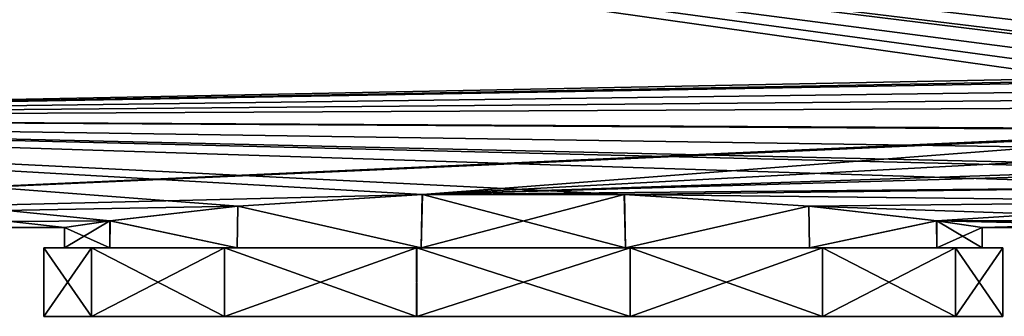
# Model space of a CAD drawing. Header units: millimetres. Extents: x -36 to 82, y -89 to 17.
# Tile 73 of 79: x 58.82 to 66.01, y -30.4 to -28.23. Entities that reach past the tile are written whole.
import ezdxf

# ---------------------------------------------------------------- set-up
doc = ezdxf.new("R2010")
doc.units = ezdxf.units.MM
doc.header["$LTSCALE"] = 65.185185
for name, color, linetype in [('117', 7, 'CONTINUOUS'), ('118', 7, 'CONTINUOUS'), ('119', 7, 'CONTINUOUS'), ('120', 7, 'CONTINUOUS'), ('121', 7, 'CONTINUOUS'), ('122', 7, 'CONTINUOUS'), ('77', 7, 'CONTINUOUS'), ('95', 7, 'CONTINUOUS')]:
    doc.layers.add(name, color=color, linetype=linetype)

msp = doc.modelspace()

# ---------------------------------------------------------------- linework, layer by layer
at = {"layer": '117', "color": 7, "linetype": 'CONTINUOUS', "true_color": 0x737373}
for points in [[(59.3468, -30.4, 1.5188), (59, -30.4), (59.3468, -30.4, -1.5188), (59.3468, -30.4, 1.5188)], [(60.3175, -30.4, 2.7362), (59.3468, -30.4, 1.5188), (59.3468, -30.4, -1.5188), (60.3175, -30.4, 2.7362)], [(60.3176, -30.4, -2.7362), (60.3175, -30.4, 2.7362), (59.3468, -30.4, -1.5188), (60.3176, -30.4, -2.7362)], [(61.7213, -30.4, 3.4122), (60.3175, -30.4, 2.7362), (60.3176, -30.4, -2.7362), (61.7213, -30.4, 3.4122)], [(61.7214, -30.4, -3.4122), (61.7213, -30.4, 3.4122), (60.3176, -30.4, -2.7362), (61.7214, -30.4, -3.4122)], [(63.2786, -30.4, 3.4122), (61.7213, -30.4, 3.4122), (61.7214, -30.4, -3.4122), (63.2786, -30.4, 3.4122)], [(63.2787, -30.4, -3.4122), (63.2786, -30.4, 3.4122), (61.7214, -30.4, -3.4122), (63.2787, -30.4, -3.4122)], [(64.6824, -30.4, 2.7362), (63.2786, -30.4, 3.4122), (63.2787, -30.4, -3.4122), (64.6824, -30.4, 2.7362)], [(64.6825, -30.4, -2.7362), (64.6824, -30.4, 2.7362), (63.2787, -30.4, -3.4122), (64.6825, -30.4, -2.7362)], [(65.6532, -30.4, 1.5188), (64.6824, -30.4, 2.7362), (64.6825, -30.4, -2.7362), (65.6532, -30.4, 1.5188)], [(65.6532, -30.4, -1.5188), (65.6532, -30.4, 1.5188), (64.6825, -30.4, -2.7362), (65.6532, -30.4, -1.5188)], [(66, -30.4), (65.6532, -30.4, 1.5188), (65.6532, -30.4, -1.5188), (66, -30.4)]]:
    msp.add_3dface(points, dxfattribs=at)
at = {"layer": '118', "color": 7, "linetype": 'CONTINUOUS', "true_color": 0x737373}
for points in [[(59, -30.4), (59.3468, -30.4, 1.5188), (59, -29.9), (59, -30.4)], [(59, -29.9), (59.3468, -30.4, 1.5188), (59.3468, -29.9, 1.5188), (59, -29.9)], [(59.3468, -30.4, 1.5188), (60.3175, -30.4, 2.7362), (59.3468, -29.9, 1.5188), (59.3468, -30.4, 1.5188)], [(59.3468, -29.9, 1.5188), (60.3175, -30.4, 2.7362), (60.3176, -29.9, 2.7362), (59.3468, -29.9, 1.5188)], [(60.3175, -30.4, 2.7362), (61.7213, -30.4, 3.4122), (60.3176, -29.9, 2.7362), (60.3175, -30.4, 2.7362)], [(60.3176, -29.9, 2.7362), (61.7213, -30.4, 3.4122), (61.7214, -29.9, 3.4122), (60.3176, -29.9, 2.7362)], [(61.7213, -30.4, 3.4122), (63.2786, -30.4, 3.4122), (61.7214, -29.9, 3.4122), (61.7213, -30.4, 3.4122)], [(61.7214, -29.9, 3.4122), (63.2786, -30.4, 3.4122), (63.2787, -29.9, 3.4122), (61.7214, -29.9, 3.4122)], [(63.2786, -30.4, 3.4122), (64.6824, -30.4, 2.7362), (63.2787, -29.9, 3.4122), (63.2786, -30.4, 3.4122)], [(63.2787, -29.9, 3.4122), (64.6824, -30.4, 2.7362), (64.6825, -29.9, 2.7362), (63.2787, -29.9, 3.4122)], [(64.6824, -30.4, 2.7362), (65.6532, -30.4, 1.5188), (64.6825, -29.9, 2.7362), (64.6824, -30.4, 2.7362)], [(64.6825, -29.9, 2.7362), (65.6532, -30.4, 1.5188), (65.6532, -29.9, 1.5188), (64.6825, -29.9, 2.7362)], [(65.6532, -30.4, 1.5188), (66, -30.4), (65.6532, -29.9, 1.5188), (65.6532, -30.4, 1.5188)], [(65.6532, -29.9, 1.5188), (66, -30.4), (66, -29.9), (65.6532, -29.9, 1.5188)]]:
    msp.add_3dface(points, dxfattribs=at)
at = {"layer": '119', "color": 7, "linetype": 'CONTINUOUS', "true_color": 0x737373}
for points in [[(59.3468, -30.4, -1.5188), (59, -30.4), (59.3468, -29.9, -1.5188), (59.3468, -30.4, -1.5188)], [(59, -30.4), (59, -29.9), (59.3468, -29.9, -1.5188), (59, -30.4)], [(60.3176, -30.4, -2.7362), (59.3468, -30.4, -1.5188), (60.3175, -29.9, -2.7362), (60.3176, -30.4, -2.7362)], [(60.3175, -29.9, -2.7362), (59.3468, -30.4, -1.5188), (59.3468, -29.9, -1.5188), (60.3175, -29.9, -2.7362)], [(61.7213, -29.9, -3.4122), (60.3176, -30.4, -2.7362), (60.3175, -29.9, -2.7362), (61.7213, -29.9, -3.4122)], [(61.7214, -30.4, -3.4122), (60.3176, -30.4, -2.7362), (61.7213, -29.9, -3.4122), (61.7214, -30.4, -3.4122)], [(63.2786, -29.9, -3.4122), (61.7214, -30.4, -3.4122), (61.7213, -29.9, -3.4122), (63.2786, -29.9, -3.4122)], [(63.2787, -30.4, -3.4122), (61.7214, -30.4, -3.4122), (63.2786, -29.9, -3.4122), (63.2787, -30.4, -3.4122)], [(64.6824, -29.9, -2.7362), (63.2787, -30.4, -3.4122), (63.2786, -29.9, -3.4122), (64.6824, -29.9, -2.7362)], [(64.6825, -30.4, -2.7362), (63.2787, -30.4, -3.4122), (64.6824, -29.9, -2.7362), (64.6825, -30.4, -2.7362)], [(65.6532, -29.9, -1.5188), (64.6825, -30.4, -2.7362), (64.6824, -29.9, -2.7362), (65.6532, -29.9, -1.5188)], [(65.6532, -30.4, -1.5188), (64.6825, -30.4, -2.7362), (65.6532, -29.9, -1.5188), (65.6532, -30.4, -1.5188)], [(66, -30.4), (65.6532, -30.4, -1.5188), (66, -29.9), (66, -30.4)], [(66, -29.9), (65.6532, -30.4, -1.5188), (65.6532, -29.9, -1.5188), (66, -29.9)]]:
    msp.add_3dface(points, dxfattribs=at)
at = {"layer": '120', "color": 7, "linetype": 'CONTINUOUS', "true_color": 0x737373}
for points in [[(59, -29.9), (59.3468, -29.9, 1.5188), (59.15, -29.9), (59, -29.9)], [(59.3468, -29.9, -1.5188), (59, -29.9), (59.15, -29.9), (59.3468, -29.9, -1.5188)], [(59.15, -29.9), (59.3468, -29.9, 1.5188), (59.4819, -29.9, 1.4537), (59.15, -29.9)], [(59.4819, -29.9, -1.4537), (59.3468, -29.9, -1.5188), (59.15, -29.9), (59.4819, -29.9, -1.4537)], [(59.3468, -29.9, 1.5188), (60.3176, -29.9, 2.7362), (59.4819, -29.9, 1.4537), (59.3468, -29.9, 1.5188)], [(60.3175, -29.9, -2.7362), (59.3468, -29.9, -1.5188), (59.4819, -29.9, -1.4537), (60.3175, -29.9, -2.7362)], [(59.4819, -29.9, 1.4537), (60.3176, -29.9, 2.7362), (60.4111, -29.9, 2.6189), (59.4819, -29.9, 1.4537)], [(60.4111, -29.9, -2.619), (60.3175, -29.9, -2.7362), (59.4819, -29.9, -1.4537), (60.4111, -29.9, -2.619)], [(61.7213, -29.9, -3.4122), (60.3175, -29.9, -2.7362), (60.4111, -29.9, -2.619), (61.7213, -29.9, -3.4122)], [(60.3176, -29.9, 2.7362), (61.7214, -29.9, 3.4122), (60.4111, -29.9, 2.6189), (60.3176, -29.9, 2.7362)], [(60.4111, -29.9, 2.6189), (61.7214, -29.9, 3.4122), (61.7547, -29.9, 3.266), (60.4111, -29.9, 2.6189)], [(61.7548, -29.9, -3.266), (61.7213, -29.9, -3.4122), (60.4111, -29.9, -2.619), (61.7548, -29.9, -3.266)], [(63.2786, -29.9, -3.4122), (61.7213, -29.9, -3.4122), (63.2453, -29.9, -3.266), (63.2786, -29.9, -3.4122)], [(63.2453, -29.9, -3.266), (61.7213, -29.9, -3.4122), (61.7548, -29.9, -3.266), (63.2453, -29.9, -3.266)], [(61.7214, -29.9, 3.4122), (63.2787, -29.9, 3.4122), (61.7547, -29.9, 3.266), (61.7214, -29.9, 3.4122)], [(61.7547, -29.9, 3.266), (63.2787, -29.9, 3.4122), (63.2452, -29.9, 3.266), (61.7547, -29.9, 3.266)], [(63.2452, -29.9, 3.266), (63.2787, -29.9, 3.4122), (64.5889, -29.9, 2.619), (63.2452, -29.9, 3.266)], [(64.5889, -29.9, -2.6189), (63.2786, -29.9, -3.4122), (63.2453, -29.9, -3.266), (64.5889, -29.9, -2.6189)], [(64.6824, -29.9, -2.7362), (63.2786, -29.9, -3.4122), (64.5889, -29.9, -2.6189), (64.6824, -29.9, -2.7362)], [(63.2787, -29.9, 3.4122), (64.6825, -29.9, 2.7362), (64.5889, -29.9, 2.619), (63.2787, -29.9, 3.4122)], [(64.5889, -29.9, 2.619), (64.6825, -29.9, 2.7362), (65.5181, -29.9, 1.4537), (64.5889, -29.9, 2.619)], [(65.5181, -29.9, -1.4537), (64.6824, -29.9, -2.7362), (64.5889, -29.9, -2.6189), (65.5181, -29.9, -1.4537)], [(65.6532, -29.9, -1.5188), (64.6824, -29.9, -2.7362), (65.5181, -29.9, -1.4537), (65.6532, -29.9, -1.5188)], [(64.6825, -29.9, 2.7362), (65.6532, -29.9, 1.5188), (65.5181, -29.9, 1.4537), (64.6825, -29.9, 2.7362)], [(65.6532, -29.9, 1.5188), (65.85, -29.9), (65.5181, -29.9, 1.4537), (65.6532, -29.9, 1.5188)], [(65.85, -29.9), (65.6532, -29.9, -1.5188), (65.5181, -29.9, -1.4537), (65.85, -29.9)], [(65.6532, -29.9, 1.5188), (66, -29.9), (65.85, -29.9), (65.6532, -29.9, 1.5188)], [(66, -29.9), (65.6532, -29.9, -1.5188), (65.85, -29.9), (66, -29.9)]]:
    msp.add_3dface(points, dxfattribs=at)
at = {"layer": '121', "color": 7, "linetype": 'CONTINUOUS', "true_color": 0x737373}
for points in [[(60.4157, -29.5949, -2.6226), (61.7623, -29.5087, -3.2678), (61.7548, -29.9, -3.266), (60.4157, -29.5949, -2.6226)], [(61.7623, -29.5087, -3.2678), (63.2351, -29.5086, -3.2684), (61.7548, -29.9, -3.266), (61.7623, -29.5087, -3.2678)], [(63.2351, -29.5086, -3.2684), (63.2453, -29.9, -3.266), (61.7548, -29.9, -3.266), (63.2351, -29.5086, -3.2684)], [(63.2351, -29.5086, -3.2684), (64.5831, -29.5948, -2.6235), (63.2453, -29.9, -3.266), (63.2351, -29.5086, -3.2684)], [(59.4826, -29.7024, -1.455), (60.4157, -29.5949, -2.6226), (60.4111, -29.9, -2.619), (59.4826, -29.7024, -1.455)], [(60.4157, -29.5949, -2.6226), (61.7548, -29.9, -3.266), (60.4111, -29.9, -2.619), (60.4157, -29.5949, -2.6226)], [(64.5831, -29.5948, -2.6235), (64.5889, -29.9, -2.6189), (63.2453, -29.9, -3.266), (64.5831, -29.5948, -2.6235)], [(64.5831, -29.5948, -2.6235), (65.5166, -29.7023, -1.4566), (64.5889, -29.9, -2.6189), (64.5831, -29.5948, -2.6235)], [(59.15, -29.75), (59.4826, -29.7024, -1.455), (59.15, -29.9), (59.15, -29.75)], [(59.4826, -29.7024, -1.455), (59.4819, -29.9, -1.4537), (59.15, -29.9), (59.4826, -29.7024, -1.455)], [(59.4826, -29.7024, -1.455), (60.4111, -29.9, -2.619), (59.4819, -29.9, -1.4537), (59.4826, -29.7024, -1.455)], [(65.5166, -29.7023, -1.4566), (65.5181, -29.9, -1.4537), (64.5889, -29.9, -2.6189), (65.5166, -29.7023, -1.4566)], [(65.5166, -29.7023, -1.4566), (65.85, -29.75), (65.5181, -29.9, -1.4537), (65.5166, -29.7023, -1.4566)], [(65.85, -29.75), (65.85, -29.9), (65.5181, -29.9, -1.4537), (65.85, -29.75)]]:
    msp.add_3dface(points, dxfattribs=at)
at = {"layer": '122', "color": 7, "linetype": 'CONTINUOUS', "true_color": 0x737373}
for points in [[(61.7649, -29.5086, 3.2684), (60.4169, -29.5948, 2.6235), (61.7547, -29.9, 3.266), (61.7649, -29.5086, 3.2684)], [(61.7649, -29.5086, 3.2684), (61.7547, -29.9, 3.266), (63.2452, -29.9, 3.266), (61.7649, -29.5086, 3.2684)], [(63.2376, -29.5087, 3.2678), (61.7649, -29.5086, 3.2684), (63.2452, -29.9, 3.266), (63.2376, -29.5087, 3.2678)], [(64.5842, -29.5949, 2.6226), (63.2376, -29.5087, 3.2678), (63.2452, -29.9, 3.266), (64.5842, -29.5949, 2.6226)], [(60.4169, -29.5948, 2.6235), (59.4834, -29.7023, 1.4566), (60.4111, -29.9, 2.6189), (60.4169, -29.5948, 2.6235)], [(60.4169, -29.5948, 2.6235), (60.4111, -29.9, 2.6189), (61.7547, -29.9, 3.266), (60.4169, -29.5948, 2.6235)], [(64.5842, -29.5949, 2.6226), (63.2452, -29.9, 3.266), (64.5889, -29.9, 2.619), (64.5842, -29.5949, 2.6226)], [(65.5173, -29.7024, 1.4551), (64.5842, -29.5949, 2.6226), (64.5889, -29.9, 2.619), (65.5173, -29.7024, 1.4551)], [(59.4834, -29.7023, 1.4566), (59.15, -29.75), (59.4819, -29.9, 1.4537), (59.4834, -29.7023, 1.4566)], [(59.15, -29.75), (59.15, -29.9), (59.4819, -29.9, 1.4537), (59.15, -29.75)], [(59.4834, -29.7023, 1.4566), (59.4819, -29.9, 1.4537), (60.4111, -29.9, 2.6189), (59.4834, -29.7023, 1.4566)], [(65.5173, -29.7024, 1.4551), (64.5889, -29.9, 2.619), (65.5181, -29.9, 1.4537), (65.5173, -29.7024, 1.4551)], [(65.85, -29.75), (65.5173, -29.7024, 1.4551), (65.85, -29.9), (65.85, -29.75)], [(65.85, -29.9), (65.5173, -29.7024, 1.4551), (65.5181, -29.9, 1.4537), (65.85, -29.9)]]:
    msp.add_3dface(points, dxfattribs=at)
at = {"layer": '77', "color": 7, "linetype": 'CONTINUOUS', "true_color": 0xe6e6e6}
for points in [[(80.7, -28.6049, -7.0458), (52, -26.6001, -11.4127), (80.7, -25.8114, -12.6394), (80.7, -28.6049, -7.0458)], [(52, -28.9481, -5.9194), (52, -26.6001, -11.4127), (68.0585, -28.871, -6.1923), (52, -28.9481, -5.9194)], [(68.0585, -28.871, -6.1923), (52, -26.6001, -11.4127), (68.1789, -28.8035, -6.4205), (68.0585, -28.871, -6.1923)], [(68.1789, -28.8035, -6.4205), (52, -26.6001, -11.4127), (68.3515, -28.7328, -6.6505), (68.1789, -28.8035, -6.4205)], [(68.3515, -28.7328, -6.6505), (52, -26.6001, -11.4127), (68.6631, -28.6544, -6.896), (68.3515, -28.7328, -6.6505)], [(68.6631, -28.6544, -6.896), (52, -26.6001, -11.4127), (68.7538, -28.6399, -6.9402), (68.6631, -28.6544, -6.896)], [(68.7538, -28.6399, -6.9402), (52, -26.6001, -11.4127), (69.3, -28.6049, -7.0458), (68.7538, -28.6399, -6.9402)], [(69.3, -28.6049, -7.0458), (52, -26.6001, -11.4127), (80.7, -28.6049, -7.0458), (69.3, -28.6049, -7.0458)], [(67.8692, -29.031, -5.6106), (52, -28.9481, -5.9194), (68.0585, -28.871, -6.1923), (67.8692, -29.031, -5.6106)], [(52, -29.75), (52, -28.9481, -5.9194), (59.15, -29.75), (52, -29.75)], [(59.15, -29.75), (52, -28.9481, -5.9194), (59.4826, -29.7024, -1.455), (59.15, -29.75)], [(59.4826, -29.7024, -1.455), (52, -28.9481, -5.9194), (60.4157, -29.5949, -2.6226), (59.4826, -29.7024, -1.455)], [(60.4157, -29.5949, -2.6226), (52, -28.9481, -5.9194), (61.7623, -29.5087, -3.2678), (60.4157, -29.5949, -2.6226)], [(61.7623, -29.5087, -3.2678), (52, -28.9481, -5.9194), (63.2351, -29.5086, -3.2684), (61.7623, -29.5087, -3.2678)], [(63.2351, -29.5086, -3.2684), (52, -28.9481, -5.9194), (67.7, -29.4526, -3.6259), (63.2351, -29.5086, -3.2684)], [(67.7, -29.4526, -3.6259), (52, -28.9481, -5.9194), (67.7143, -29.3351, -4.2766), (67.7, -29.4526, -3.6259)], [(67.7143, -29.3351, -4.2766), (52, -28.9481, -5.9194), (67.7203, -29.3087, -4.4094), (67.7143, -29.3351, -4.2766)], [(67.7203, -29.3087, -4.4094), (52, -28.9481, -5.9194), (67.7647, -29.1865, -4.976), (67.7203, -29.3087, -4.4094)], [(67.7647, -29.1865, -4.976), (52, -28.9481, -5.9194), (67.8617, -29.0396, -5.5774), (67.7647, -29.1865, -4.976)], [(67.8617, -29.0396, -5.5774), (52, -28.9481, -5.9194), (67.8692, -29.031, -5.6106), (67.8617, -29.0396, -5.5774)], [(67.7, -29.5607, -2.8959), (63.2351, -29.5086, -3.2684), (67.7, -29.4526, -3.6259), (67.7, -29.5607, -2.8959)], [(64.5831, -29.5948, -2.6235), (63.2351, -29.5086, -3.2684), (67.7, -29.5607, -2.8959), (64.5831, -29.5948, -2.6235)], [(67.7, -29.7026, -1.451), (64.5831, -29.5948, -2.6235), (67.7, -29.5607, -2.8959), (67.7, -29.7026, -1.451)], [(65.5166, -29.7023, -1.4566), (64.5831, -29.5948, -2.6235), (67.7, -29.7026, -1.451), (65.5166, -29.7023, -1.4566)], [(65.85, -29.75), (65.5166, -29.7023, -1.4566), (67.7, -29.75), (65.85, -29.75)], [(67.7, -29.75), (65.5166, -29.7023, -1.4566), (67.7, -29.7026, -1.451), (67.7, -29.75)]]:
    msp.add_3dface(points, dxfattribs=at)
at = {"layer": '95', "color": 7, "linetype": 'CONTINUOUS', "true_color": 0xe6e6e6}
for points in [[(80.7, -25.8114, 12.6394), (52, -26.6001, 11.4127), (69.3, -28.6049, 7.0458), (80.7, -25.8114, 12.6394)], [(52, -26.6001, 11.4127), (52, -28.9481, 5.9194), (69.3, -28.6049, 7.0458), (52, -26.6001, 11.4127)], [(69.3, -28.6049, 7.0458), (52, -28.9481, 5.9194), (68.7522, -28.6401, 6.9395), (69.3, -28.6049, 7.0458)], [(68.7522, -28.6401, 6.9395), (52, -28.9481, 5.9194), (68.6603, -28.6549, 6.8944), (68.7522, -28.6401, 6.9395)], [(68.6603, -28.6549, 6.8944), (52, -28.9481, 5.9194), (68.3477, -28.7341, 6.6464), (68.6603, -28.6549, 6.8944)], [(68.3477, -28.7341, 6.6464), (52, -28.9481, 5.9194), (68.1747, -28.8055, 6.4138), (68.3477, -28.7341, 6.6464)], [(68.1747, -28.8055, 6.4138), (52, -28.9481, 5.9194), (68.0571, -28.8719, 6.189), (68.1747, -28.8055, 6.4138)], [(68.0571, -28.8719, 6.189), (52, -28.9481, 5.9194), (67.8684, -29.0319, 5.6071), (68.0571, -28.8719, 6.189)], [(52, -28.9481, 5.9194), (52, -29.75), (67.8684, -29.0319, 5.6071), (52, -28.9481, 5.9194)], [(67.8684, -29.0319, 5.6071), (52, -29.75), (67.86, -29.0416, 5.5697), (67.8684, -29.0319, 5.6071)], [(67.86, -29.0416, 5.5697), (52, -29.75), (61.7649, -29.5086, 3.2684), (67.86, -29.0416, 5.5697)], [(67.7642, -29.1873, 4.9721), (67.86, -29.0416, 5.5697), (61.7649, -29.5086, 3.2684), (67.7642, -29.1873, 4.9721)], [(67.7199, -29.31, 4.4028), (67.7642, -29.1873, 4.9721), (61.7649, -29.5086, 3.2684), (67.7199, -29.31, 4.4028)], [(67.7141, -29.3361, 4.2717), (67.7199, -29.31, 4.4028), (61.7649, -29.5086, 3.2684), (67.7141, -29.3361, 4.2717)], [(67.6999, -29.4535, 3.6203), (67.7141, -29.3361, 4.2717), (61.7649, -29.5086, 3.2684), (67.6999, -29.4535, 3.6203)], [(63.2376, -29.5087, 3.2678), (67.6999, -29.4535, 3.6203), (61.7649, -29.5086, 3.2684), (63.2376, -29.5087, 3.2678)], [(67.7, -29.5607, 2.8959), (67.6999, -29.4535, 3.6203), (63.2376, -29.5087, 3.2678), (67.7, -29.5607, 2.8959)], [(61.7649, -29.5086, 3.2684), (52, -29.75), (60.4169, -29.5948, 2.6235), (61.7649, -29.5086, 3.2684)], [(64.5842, -29.5949, 2.6226), (67.7, -29.5607, 2.8959), (63.2376, -29.5087, 3.2678), (64.5842, -29.5949, 2.6226)], [(60.4169, -29.5948, 2.6235), (52, -29.75), (59.4834, -29.7023, 1.4566), (60.4169, -29.5948, 2.6235)], [(65.5173, -29.7024, 1.4551), (67.7, -29.5607, 2.8959), (64.5842, -29.5949, 2.6226), (65.5173, -29.7024, 1.4551)], [(67.7, -29.7026, 1.451), (67.7, -29.5607, 2.8959), (65.5173, -29.7024, 1.4551), (67.7, -29.7026, 1.451)], [(52, -29.75), (59.15, -29.75), (59.4834, -29.7023, 1.4566), (52, -29.75)], [(65.85, -29.75), (67.7, -29.7026, 1.451), (65.5173, -29.7024, 1.4551), (65.85, -29.75)], [(65.85, -29.75), (67.7, -29.75), (67.7, -29.7026, 1.451), (65.85, -29.75)]]:
    msp.add_3dface(points, dxfattribs=at)

doc.saveas('drawing.dxf')
